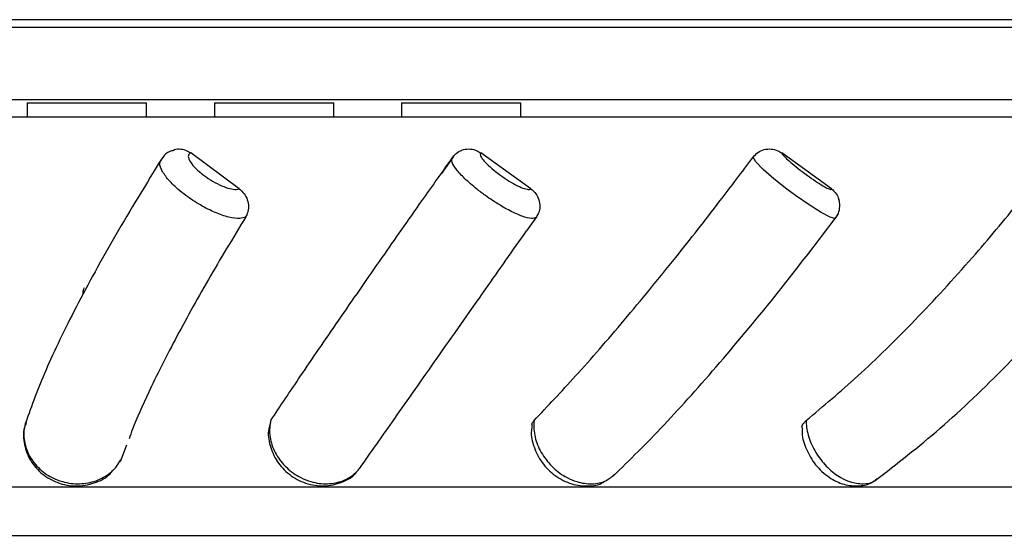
# Model space of a CAD drawing. Header units: millimetres. Extents: x 59 to 109, y 26 to 144.
# Tile 154 of 158: x 72.98 to 75.37, y 142.74 to 144. Entities that reach past the tile are written whole.
import ezdxf

# ---------------------------------------------------------------- set-up
doc = ezdxf.new("R2010")
doc.units = ezdxf.units.MM
doc.styles.add('SLDTEXTSTYLE0', font='TXT', dxfattribs={"width": 0.75})
doc.dimstyles.new('SLDDIMSTYLE0', dxfattribs={"dimtxt": 3.5, "dimasz": 3.302, "dimexe": 0, "dimexo": 0.0625, "dimgap": 0.875, "dimtad": 1, "dimdec": 0, "dimlfac": 20, "dimrnd": 1e-09, "dimzin": 12, "dimdsep": 46, "dimtxsty": 'SLDTEXTSTYLE0', "dimsah": 1, "dimcen": 0.09, "dimadec": 0, "dimazin": 3, "dimtfac": 1, "dimtdec": 0, "dimtofl": 0, "dimtmove": 0, "dimatfit": 3, "dimfxl": 0, "dimfrac": 2, "dimtolj": 1, "dimtzin": 12, "dimarcsym": 0})

# ---------------------------------------------------------------- blocks, each defined once
blk = doc.blocks.new('_D')
at = {"color": 7, "linetype": 'Continuous', "lineweight": 18}
for p, q in [((78.8835, 143.6649), (108.5588, 143.6649)), ((107.5588, 143.6649), (107.5588, 76.3608)), ((75.8335, 76.3608), (108.5588, 76.3608))]:
    blk.add_line(p, q, dxfattribs=at)
for points in [[(107.5588, 143.6649), (107.0508, 140.3629), (108.0668, 140.3629)], [(107.5588, 76.3608), (108.0668, 79.6628), (107.0508, 79.6628)]]:
    blk.add_solid(points, dxfattribs=at)
at = {"color": 7, "linetype": 'Continuous', "lineweight": 18, "insert": (103.047, 105.5185), "char_height": 3.5, "attachment_point": 1, "rotation": 90, "style": 'SLDTEXTSTYLE0'}
blk.add_mtext('1346', dxfattribs=at)

msp = doc.modelspace()

# ---------------------------------------------------------------- linework, layer by layer
at = {"color": 7, "linetype": 'Continuous', "lineweight": 25}
for p, q in [((77.55391, 143.98067), (71.93886, 143.98067)), ((77.55647, 143.99967), (71.94143, 143.99967)), ((77.66056, 143.80467), (71.84605, 143.80467)), ((72.99675, 143.79769), (72.99675, 143.76344)), ((72.99675, 143.79769), (73.14175, 143.79769)), ((73.14175, 143.79769), (73.28675, 143.79769)), ((73.28675, 143.76344), (73.28675, 143.79769)), ((73.45175, 143.79769), (73.45175, 143.76344)), ((73.45175, 143.79769), (73.59675, 143.79769)), ((73.59675, 143.79769), (73.74175, 143.79769)), ((73.74175, 143.76344), (73.74175, 143.79769)), ((73.90675, 143.79769), (73.90675, 143.76344)), ((73.90675, 143.79769), (74.05175, 143.79769)), ((74.05175, 143.79769), (74.19675, 143.79769)), ((74.19675, 143.76344), (74.19675, 143.79769)), ((71.03208, 143.76318), (74.78208, 143.76318)), ((71.07207, 143.76344), (74.78208, 143.76344)), ((74.78208, 143.76344), (78.49208, 143.76344)), ((74.78208, 143.76318), (78.53208, 143.76318)), ((73.51197, 143.58802), (73.39406, 143.67542)), ((74.03312, 143.66696), (74.00377, 143.62515)), ((74.22105, 143.58802), (74.09937, 143.67542)), ((74.95169, 143.58802), (74.83092, 143.67542)), ((74.23442, 143.51993), (74.21061, 143.48616)), ((73.22303, 142.92439), (73.23875, 142.96537)), ((73.21181, 142.91032), (73.22432, 142.92846)), ((71.73208, 142.86318), (74.78208, 142.86318)), ((74.78208, 142.86318), (77.83208, 142.86318)), ((71.95927, 142.74473), (77.60488, 142.74473))]:
    msp.add_line(p, q, dxfattribs=at)
at = {"color": 1, "linetype": 'Continuous', "lineweight": 25, "flags": 128}
msp.add_lwpolyline([(74.96113, 143.51786), (74.96038, 143.51617), (74.94832, 143.5193), (74.92651, 143.53059), (74.89741, 143.54876), (74.86428, 143.57176), (74.8432, 143.58743), (74.81149, 143.61264), (74.78544, 143.63549), (74.76799, 143.65341), (74.76109, 143.66488), (74.76109, 143.66488)], dxfattribs=at)
at = {"color": 7, "linetype": 'Continuous', "lineweight": 25}
for points, knots in [([(73.35108, 143.68121), (73.34858, 143.68053), (73.33912, 143.67796), (73.32802, 143.66917), (73.32357, 143.66002), (73.32246, 143.65773)], [0, 0, 0, 0, 0.2125357, 0.8037765, 1, 1, 1, 1]), ([(73.3509, 143.68163), (73.35206, 143.68226), (73.35777, 143.68536), (73.36994, 143.68556), (73.38366, 143.68238), (73.39111, 143.67739), (73.39406, 143.67542)], [0, 0, 0, 0, 0.0873612, 0.4315307, 0.7756131, 1, 1, 1, 1]), ([(73.39406, 143.67542), (73.3939, 143.67535), (73.39077, 143.67406), (73.38716, 143.66966), (73.38928, 143.65898), (73.39857, 143.64521), (73.41209, 143.63181), (73.4286, 143.61862), (73.44735, 143.60626), (73.46937, 143.59501), (73.48944, 143.58795), (73.50404, 143.5858), (73.50968, 143.58738), (73.51197, 143.58802)], [0, 0, 0, 0, 0.0056926, 0.1126557, 0.2196136, 0.3265259, 0.4333644, 0.5001882, 0.6069353, 0.713681, 0.8204562, 0.9272961, 1, 1, 1, 1]), ([(74.03105, 143.66488), (74.03467, 143.66904), (74.04191, 143.67738), (74.05732, 143.68428), (74.0739, 143.68584), (74.08852, 143.68234), (74.0963, 143.67738), (74.09937, 143.67542)], [0, 0, 0, 0, 0.2150048, 0.4300131, 0.6449628, 0.8598591, 1, 1, 1, 1]), ([(74.09937, 143.67542), (74.09929, 143.67535), (74.09783, 143.67406), (74.09754, 143.66966), (74.10416, 143.65898), (74.11709, 143.64521), (74.13269, 143.63181), (74.15019, 143.61862), (74.16879, 143.60626), (74.18905, 143.59501), (74.20596, 143.58795), (74.21681, 143.5858), (74.21983, 143.58738), (74.22105, 143.58802)], [0, 0, 0, 0, 0.0056952, 0.1126552, 0.219614, 0.3265241, 0.4333636, 0.5001867, 0.6069334, 0.7136794, 0.8204527, 0.9272921, 1, 1, 1, 1]), ([(74.76109, 143.66488), (74.76487, 143.66904), (74.77244, 143.67738), (74.78828, 143.68428), (74.8052, 143.68584), (74.82002, 143.68234), (74.82783, 143.67738), (74.83092, 143.67542)], [0, 0, 0, 0, 0.2150056, 0.4300119, 0.6449624, 0.8598582, 1, 1, 1, 1]), ([(74.83092, 143.67542), (74.83093, 143.67535), (74.83118, 143.67406), (74.83423, 143.66966), (74.84509, 143.65898), (74.86117, 143.64521), (74.87825, 143.63181), (74.89607, 143.61862), (74.9138, 143.60626), (74.93152, 143.59501), (74.94461, 143.58795), (74.9513, 143.5858), (74.95158, 143.58738), (74.95169, 143.58802)], [0, 0, 0, 0, 0.0056934, 0.1126529, 0.2196118, 0.3265239, 0.4333622, 0.5001854, 0.6069319, 0.7136782, 0.8204518, 0.9272946, 1, 1, 1, 1]), ([(73.32512, 143.66376), (73.28611, 143.60014), (73.20781, 143.47243), (73.1131, 143.2984), (73.03667, 143.14134), (73.00752, 143.06032), (72.99288, 143.0196)], [0, 0, 0, 0, 0.2478672, 0.4976156, 0.7475252, 1, 1, 1, 1]), ([(73.58878, 143.02454), (73.612, 143.05937), (73.66016, 143.13162), (73.75236, 143.26636), (73.85257, 143.41088), (73.94693, 143.54568), (74.00588, 143.62921), (74.03105, 143.66488)], [0, 0, 0, 0, 0.2118103, 0.439401, 0.666979, 0.8578274, 1, 1, 1, 1]), ([(74.23442, 143.51993), (74.23218, 143.51828), (74.22719, 143.51461), (74.20783, 143.518), (74.17943, 143.5294), (74.14551, 143.54794), (74.11448, 143.56849), (74.08536, 143.59053), (74.05944, 143.61308), (74.03831, 143.63623), (74.02661, 143.65545), (74.02954, 143.66166), (74.03105, 143.66488)], [0, 0, 0, 0, 0.0857213, 0.190784, 0.2957971, 0.400797, 0.5058062, 0.5715416, 0.6766332, 0.7817826, 0.8869647, 1, 1, 1, 1]), ([(74.22892, 143.02454), (74.2619, 143.05937), (74.33032, 143.13162), (74.44718, 143.26636), (74.56588, 143.41088), (74.67162, 143.54568), (74.73432, 143.62921), (74.76109, 143.66488)], [0, 0, 0, 0, 0.2118107, 0.4394014, 0.6669793, 0.8578276, 1, 1, 1, 1]), ([(74.89032, 143.02454), (74.9318, 143.05937), (75.01785, 143.13162), (75.15488, 143.26636), (75.2875, 143.41088), (75.40056, 143.54568), (75.4646, 143.62921), (75.49194, 143.66488)], [0, 0, 0, 0, 0.2118102, 0.4394014, 0.6669791, 0.8578275, 1, 1, 1, 1]), ([(73.51197, 143.58802), (73.51619, 143.58435), (73.52464, 143.577), (73.53244, 143.5616), (73.53538, 143.54514), (73.53344, 143.53065), (73.52946, 143.52299), (73.52787, 143.51993)], [0, 0, 0, 0, 0.2141773, 0.4283549, 0.6425832, 0.8570597, 1, 1, 1, 1]), ([(74.22105, 143.58802), (74.22534, 143.58435), (74.23391, 143.577), (74.24141, 143.5616), (74.24369, 143.54514), (74.24089, 143.53065), (74.23627, 143.52299), (74.23442, 143.51993)], [0, 0, 0, 0, 0.2141772, 0.4283552, 0.642584, 0.8570592, 1, 1, 1, 1]), ([(74.95169, 143.58802), (74.95597, 143.58437), (74.96428, 143.57726), (74.96805, 143.56715), (74.96989, 143.56223)], [0, 0, 0, 0, 0.5138931, 1, 1, 1, 1]), ([(74.96143, 143.51729), (74.96239, 143.51825), (74.96764, 143.52358), (74.97143, 143.53605), (74.97278, 143.55075), (74.97072, 143.55878), (74.96984, 143.56221)], [0, 0, 0, 0, 0.08424232, 0.46394704, 0.77138885, 1, 1, 1, 1]), ([(74.42077, 142.88868), (74.46128, 142.9285), (74.54193, 143.00776), (74.67942, 143.16233), (74.82232, 143.33413), (74.91879, 143.46055), (74.96686, 143.52355)], [0, 0, 0, 0, 0.25215796, 0.50198671, 0.75185002, 1, 1, 1, 1]), ([(73.52787, 143.51993), (73.49673, 143.4683), (73.43301, 143.36266), (73.3535, 143.21837), (73.29316, 143.09771), (73.25847, 143.01997), (73.24686, 142.98759), (73.24409, 142.97987)], [0, 0, 0, 0, 0.2382035, 0.4874014, 0.7337624, 0.9365769, 1, 1, 1, 1]), ([(75.0584, 142.87859), (75.11061, 142.91895), (75.21451, 142.99927), (75.37794, 143.15598), (75.53989, 143.33018), (75.64181, 143.45838), (75.6926, 143.52226)], [0, 0, 0, 0, 0.2522756, 0.5021001, 0.7519044, 1, 1, 1, 1]), ([(73.80533, 142.90868), (73.83224, 142.94702), (73.8859, 143.02346), (73.99134, 143.17366), (74.09994, 143.32836), (74.17706, 143.43822), (74.21068, 143.48611)], [0, 0, 0, 0, 0.2659577, 0.5302407, 0.7952098, 1, 1, 1, 1]), ([(73.13262, 143.33129), (73.13249, 143.33278), (73.13201, 143.33819), (73.13425, 143.3437), (73.13587, 143.34769)], [0, 0, 0, 0, 0.27438597, 1, 1, 1, 1]), ([(72.9945, 143.02454), (72.99365, 143.02196), (72.98884, 143.00752), (72.98683, 142.97909), (72.99796, 142.94134), (73.02204, 142.90826), (73.05226, 142.88658), (73.08685, 142.87305), (73.12418, 142.86831), (73.16505, 142.87605), (73.19444, 142.89218), (73.20756, 142.90588), (73.21181, 142.91032)], [0, 0, 0, 0, 0.026065, 0.1459396, 0.2657603, 0.3855757, 0.5053988, 0.5822166, 0.7021858, 0.8222218, 0.9422824, 1, 1, 1, 1]), ([(73.58878, 143.02454), (73.58821, 143.02196), (73.58499, 143.00752), (73.58574, 142.97909), (73.59987, 142.94134), (73.62591, 142.90826), (73.65673, 142.88658), (73.69094, 142.87305), (73.72694, 142.86831), (73.76515, 142.87605), (73.79163, 142.89218), (73.80284, 142.90588), (73.80647, 142.91032)], [0, 0, 0, 0, 0.0260655, 0.1459402, 0.2657602, 0.3855761, 0.5053988, 0.5822164, 0.7021854, 0.8222215, 0.9422821, 1, 1, 1, 1]), ([(74.22366, 143.01271), (74.22375, 143.01462), (74.22396, 143.01884), (74.22716, 143.02252), (74.22892, 143.02454)], [0, 0, 0, 0, 0.45072191, 1, 1, 1, 1]), ([(74.22892, 143.02454), (74.22865, 143.02196), (74.22714, 143.00752), (74.23062, 142.97909), (74.24722, 142.94134), (74.27421, 142.90825), (74.30442, 142.88659), (74.337, 142.87301), (74.37005, 142.86853), (74.4028, 142.87482), (74.4177, 142.88781), (74.42434, 142.8936)], [0, 0, 0, 0, 0.0283728, 0.158857, 0.2892823, 0.4197025, 0.5501304, 0.6337466, 0.7643335, 0.8949935, 1, 1, 1, 1]), ([(74.88049, 143.00589), (74.88031, 143.00681), (74.87946, 143.01092), (74.88299, 143.01762), (74.88817, 143.02251), (74.89032, 143.02454)], [0, 0, 0, 0, 0.1439773, 0.6456349, 1, 1, 1, 1]), ([(72.99423, 143.01854), (72.99265, 143.01491), (72.98549, 142.99849), (72.98818, 142.96522), (73.00282, 142.92561), (73.03179, 142.89275), (73.07055, 142.87082), (73.11558, 142.86246), (73.15991, 142.87054), (73.19171, 142.88565), (73.20254, 142.90045), (73.20465, 142.90333)], [0, 0, 0, 0, 0.0369065, 0.1668793, 0.2958694, 0.4257795, 0.5582502, 0.6929876, 0.8295366, 0.9668014, 1, 1, 1, 1]), ([(73.58818, 143.01881), (73.58653, 143.01397), (73.5805, 142.99639), (73.58539, 142.96276), (73.60229, 142.9239), (73.63288, 142.89131), (73.6729, 142.86969), (73.71857, 142.86227), (73.76159, 142.87252), (73.79002, 142.88765), (73.79806, 142.90057), (73.79853, 142.90132)], [0, 0, 0, 0, 0.0485626, 0.1763941, 0.3060517, 0.4392085, 0.575863, 0.7146562, 0.8545653, 0.9916099, 1, 1, 1, 1]), ([(74.22447, 143.01257), (74.22354, 143.00835), (74.21982, 142.99133), (74.22732, 142.95908), (74.2466, 142.92065), (74.27891, 142.88845), (74.31861, 142.86816), (74.35919, 142.86377), (74.38866, 142.86743), (74.40042, 142.87642), (74.40222, 142.87779)], [0, 0, 0, 0, 0.04919218, 0.19809256, 0.35351712, 0.51433654, 0.68020927, 0.82950017, 0.97400752, 1, 1, 1, 1]), ([(74.88119, 143.00588), (74.88087, 143.00194), (74.87945, 142.98497), (74.88981, 142.95335), (74.91191, 142.91511), (74.94444, 142.88496), (74.98166, 142.86693), (75.01815, 142.86406), (75.04444, 142.86838), (75.05396, 142.87669), (75.05487, 142.87749)], [0, 0, 0, 0, 0.0473524, 0.2036272, 0.3685659, 0.5388286, 0.6964814, 0.8451379, 0.9852024, 1, 1, 1, 1])]:
    msp.add_open_spline(points, degree=3, knots=knots, dxfattribs=at)
at = {"color": 1, "linetype": 'Continuous', "lineweight": 25}
for points, knots in [([(73.52787, 143.51993), (73.52349, 143.51828), (73.51376, 143.51461), (73.48787, 143.518), (73.45423, 143.5294), (73.41739, 143.54794), (73.3861, 143.56849), (73.35865, 143.59051), (73.33604, 143.61315), (73.32154, 143.63595), (73.31686, 143.65136), (73.32153, 143.65565), (73.32261, 143.65665)], [0, 0, 0, 0, 0.0932821, 0.2076121, 0.3218866, 0.4361479, 0.5504186, 0.6219517, 0.7363131, 0.8507364, 0.9651935, 1, 1, 1, 1]), ([(74.89032, 143.02454), (74.89036, 143.02196), (74.89061, 143.00752), (74.89669, 142.97909), (74.91512, 142.94134), (74.94203, 142.90825), (74.97048, 142.88661), (75.00016, 142.87296), (75.02895, 142.86887), (75.0523, 142.87277), (75.06078, 142.88154), (75.06264, 142.88346)], [0, 0, 0, 0, 0.0304528, 0.1705025, 0.3104894, 0.450471, 0.5904607, 0.6802068, 0.8203684, 0.9606075, 1, 1, 1, 1])]:
    msp.add_open_spline(points, degree=3, knots=knots, dxfattribs=at)

# ---------------------------------------------------------------- dimensions: what is measured, and where the dimension line sits
at = {"color": 7, "linetype": 'Continuous', "lineweight": 18}
dim = msp.add_linear_dim(base=(107.55876, 76.36081), p1=(77.88354, 143.66488), p2=(74.83348, 76.36081), angle=90, dimstyle='SLDDIMSTYLE0', dxfattribs=at)
dim.commit()
dim.dimension.update_dxf_attribs({"geometry": '_D', "text_midpoint": (107.55876, 110.69074), "dimtype": 160})

doc.saveas('drawing.dxf')
